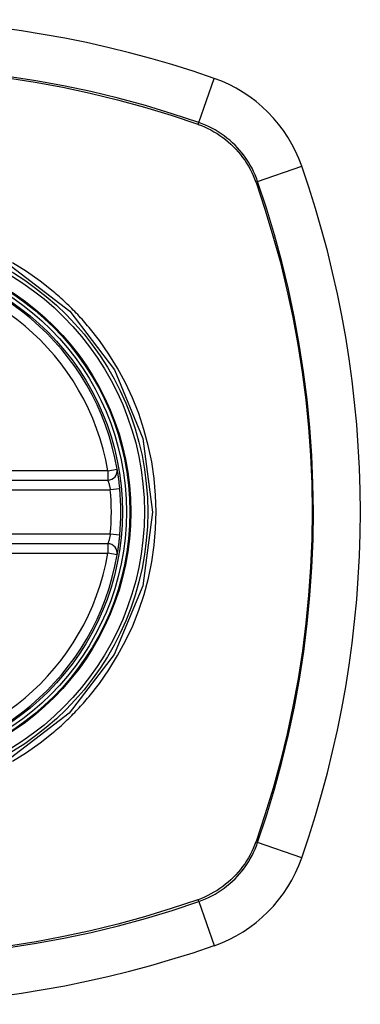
# Model space of a CAD drawing. Header units: inches. Extents: x 19 to 446, y 48 to 210.
# Tile 132 of 256: x 191.175 to 191.598, y 125.161 to 126.382. Entities that reach past the tile are written whole.
import ezdxf

# ---------------------------------------------------------------- set-up
doc = ezdxf.new("R2010")
doc.units = ezdxf.units.IN
doc.header["$MEASUREMENT"] = 0
doc.layers.add('Visible Edges(ANSI)', color=7, linetype='Continuous', lineweight=25)
doc.layers.add('Visible Tangent Edges(ANSI)', color=7, linetype='Continuous', lineweight=25)

msp = doc.modelspace()

# ---------------------------------------------------------------- linework, layer by layer
at = {"layer": 'Visible Edges(ANSI)'}
for p, q in [((190.6906, 125.8106), (191.2842, 125.8106)), ((191.2842, 125.7319), (190.6906, 125.7319))]:
    msp.add_line(p, q, dxfattribs=at)
at = {"layer": 'Visible Edges(ANSI)', "flags": 128}
for points in [[(191.2991, 125.7999), (191.299, 125.8015), (191.2988, 125.8031), (191.2986, 125.8047), (191.2985, 125.8062), (191.2983, 125.8078), (191.2981, 125.8093), (191.2979, 125.8107), (191.2977, 125.8121), (191.2976, 125.8135), (191.2974, 125.8148), (191.2972, 125.8161), (191.297, 125.8172), (191.2969, 125.8183), (191.2967, 125.8194), (191.2966, 125.8203), (191.2964, 125.8212), (191.2963, 125.8219), (191.2962, 125.8226), (191.2961, 125.8232), (191.296, 125.8236), (191.296, 125.824), (191.2959, 125.8243), (191.2959, 125.8244), (191.2959, 125.8245)], [(191.2959, 125.7181), (191.2959, 125.7181), (191.2959, 125.7183), (191.296, 125.7186), (191.296, 125.7189), (191.2961, 125.7194), (191.2962, 125.72), (191.2963, 125.7206), (191.2964, 125.7214), (191.2966, 125.7222), (191.2967, 125.7232), (191.2969, 125.7242), (191.297, 125.7253), (191.2972, 125.7265), (191.2974, 125.7277), (191.2976, 125.729), (191.2977, 125.7304), (191.2979, 125.7318), (191.2981, 125.7332), (191.2983, 125.7347), (191.2985, 125.7363), (191.2986, 125.7378), (191.2988, 125.7394), (191.299, 125.741), (191.2991, 125.7426)]]:
    msp.add_lwpolyline(points, dxfattribs=at)
at = {"layer": 'Visible Edges(ANSI)'}
for radius in [0.3199, 0.315]:
    msp.add_circle((190.9874, 125.7713), radius, dxfattribs=at)
for centre, radius, start, end in [((190.9874, 125.0823), 1.2992, 70.7337, 109.2663), ((191.3577, 126.1415), 0.1772, 19.2663, 70.7337), ((190.2985, 125.7713), 1.2992, 340.7337, 19.2663), ((190.9874, 125.7713), 0.313, 9.784, 170.216), ((191.2842, 125.8225), 0.0118, 270, 9.784), ((190.9874, 125.7713), 0.313, 354.7499, 5.2501), ((191.2842, 125.7201), 0.0118, 350.216, 90), ((190.9874, 125.7713), 0.313, 189.784, 350.216), ((191.3577, 125.401), 0.1772, 289.2663, 340.7337), ((190.9874, 126.4603), 1.2992, 250.7337, 289.2663)]:
    msp.add_arc(centre, radius, start, end, dxfattribs=at)
at = {"layer": 'Visible Tangent Edges(ANSI)'}
for p, q in [((191.397, 126.2541), (191.4161, 126.3088)), ((191.3958, 126.252), (191.3962, 126.2518)), ((191.4702, 126.1809), (191.5249, 126.2)), ((191.468, 126.1801), (191.4682, 126.1796)), ((191.2842, 125.8225), (190.6906, 125.8225)), ((191.2842, 125.8225), (191.2959, 125.8245)), ((191.2842, 125.8225), (191.2842, 125.8106)), ((190.6875, 125.7988), (191.2873, 125.7988)), ((191.2991, 125.7999), (191.2873, 125.7988)), ((191.2873, 125.7437), (190.6875, 125.7437)), ((191.2991, 125.7426), (191.2873, 125.7437)), ((191.2842, 125.7319), (191.2842, 125.7201)), ((190.6906, 125.7201), (191.2842, 125.7201)), ((191.2959, 125.7181), (191.2842, 125.7201)), ((191.4682, 125.3629), (191.468, 125.3625)), ((191.5249, 125.3426), (191.4702, 125.3617)), ((191.3962, 125.2907), (191.3958, 125.2906)), ((191.397, 125.2885), (191.4161, 125.2338))]:
    msp.add_line(p, q, dxfattribs=at)
at = {"layer": 'Visible Tangent Edges(ANSI)', "flags": 128}
for points in [[(191.1598, 126.3095), (191.1942, 126.3041), (191.2284, 126.2978), (191.2625, 126.2905), (191.2963, 126.2823), (191.3298, 126.2731), (191.3629, 126.263), (191.3958, 126.252)], [(191.397, 126.2541), (191.3641, 126.265), (191.3308, 126.2751), (191.2971, 126.2842), (191.2632, 126.2924), (191.2291, 126.2997), (191.1947, 126.3059), (191.1602, 126.3113)], [(191.3962, 126.2518), (191.4003, 126.2503), (191.4044, 126.2486), (191.4083, 126.2468), (191.4122, 126.2448), (191.416, 126.2426), (191.4198, 126.2404), (191.4234, 126.238), (191.427, 126.2355), (191.4305, 126.2328), (191.4338, 126.23), (191.4371, 126.2271), (191.4402, 126.2241), (191.4432, 126.2209), (191.4462, 126.2177), (191.4489, 126.2143), (191.4516, 126.2108), (191.4541, 126.2073), (191.4565, 126.2036), (191.4588, 126.1999), (191.4609, 126.1961), (191.4629, 126.1922), (191.4648, 126.1882), (191.4664, 126.1842), (191.468, 126.1801)], [(191.4702, 126.1809), (191.4687, 126.1851), (191.467, 126.1892), (191.4652, 126.1933), (191.4632, 126.1973), (191.461, 126.2012), (191.4587, 126.205), (191.4563, 126.2087), (191.4537, 126.2124), (191.451, 126.2159), (191.4481, 126.2194), (191.4452, 126.2227), (191.4421, 126.2259), (191.4389, 126.229), (191.4355, 126.232), (191.4321, 126.2348), (191.4285, 126.2376), (191.4249, 126.2401), (191.4211, 126.2426), (191.4173, 126.2449), (191.4134, 126.247), (191.4094, 126.249), (191.4053, 126.2509), (191.4012, 126.2526), (191.397, 126.2541)], [(191.4682, 126.1796), (191.4791, 126.1468), (191.4892, 126.1137), (191.4984, 126.0804), (191.5066, 126.0468), (191.5138, 126.0129), (191.5201, 125.9789), (191.5255, 125.9447), (191.5299, 125.9104), (191.5333, 125.8759), (191.5358, 125.8413), (191.5373, 125.8067), (191.5378, 125.7721), (191.5373, 125.7374), (191.5359, 125.7028), (191.5334, 125.6681), (191.53, 125.6335), (191.5257, 125.599), (191.5203, 125.5645), (191.514, 125.5303), (191.5067, 125.4962), (191.4984, 125.4625), (191.4893, 125.4289), (191.4792, 125.3958), (191.4682, 125.3629)], [(191.4702, 125.3617), (191.4812, 125.3946), (191.4912, 125.4279), (191.5004, 125.4616), (191.5086, 125.4955), (191.5158, 125.5296), (191.5221, 125.564), (191.5274, 125.5985), (191.5318, 125.6331), (191.5351, 125.6679), (191.5375, 125.7026), (191.539, 125.7373), (191.5394, 125.7721), (191.5389, 125.8068), (191.5374, 125.8415), (191.535, 125.8761), (191.5316, 125.9107), (191.5272, 125.9452), (191.5219, 125.9795), (191.5157, 126.0136), (191.5085, 126.0475), (191.5003, 126.0813), (191.4912, 126.1147), (191.4812, 126.1479), (191.4702, 126.1809)], [(191.1643, 126.0761), (191.2369, 126.0202), (191.2926, 125.9475), (191.3277, 125.8624), (191.3397, 125.771), (191.3276, 125.6797), (191.2923, 125.5946), (191.2364, 125.5218), (191.1636, 125.4661)], [(191.2163, 126.0447), (191.2001, 126.0575), (191.1832, 126.0694), (191.1657, 126.0802)], [(191.2609, 126.0001), (191.2592, 126.0022), (191.2575, 126.0042), (191.2558, 126.0061), (191.254, 126.0081), (191.2523, 126.0101), (191.2505, 126.012), (191.2487, 126.0139), (191.2469, 126.0159), (191.2451, 126.0178), (191.2433, 126.0197), (191.2414, 126.0215), (191.2396, 126.0234), (191.2377, 126.0253), (191.2358, 126.0271), (191.2339, 126.0289), (191.232, 126.0307), (191.2301, 126.0325), (191.2282, 126.0343), (191.2262, 126.0361), (191.2243, 126.0378), (191.2223, 126.0396), (191.2203, 126.0413), (191.2183, 126.043), (191.2163, 126.0447)], [(191.2609, 125.5424), (191.2737, 125.5586), (191.2856, 125.5756), (191.2964, 125.5932), (191.3063, 125.6114), (191.3151, 125.6302), (191.3227, 125.6495), (191.3293, 125.6692), (191.3346, 125.6892), (191.3388, 125.7095), (191.3418, 125.73), (191.3436, 125.7506), (191.3442, 125.7714), (191.3436, 125.7921), (191.3418, 125.8128), (191.3388, 125.8334), (191.3345, 125.8537), (191.3291, 125.8737), (191.3226, 125.8933), (191.315, 125.9126), (191.3062, 125.9314), (191.2963, 125.9496), (191.2855, 125.9671), (191.2737, 125.984), (191.2609, 126.0001)], [(191.2842, 125.8106), (191.2842, 125.8106), (191.2843, 125.8105), (191.2843, 125.8104), (191.2844, 125.8102), (191.2844, 125.81), (191.2845, 125.8097), (191.2846, 125.8094), (191.2848, 125.8091), (191.2849, 125.8086), (191.285, 125.8082), (191.2852, 125.8077), (191.2853, 125.8072), (191.2855, 125.8066), (191.2857, 125.806), (191.2859, 125.8054), (191.286, 125.8047), (191.2862, 125.804), (191.2864, 125.8033), (191.2866, 125.8026), (191.2867, 125.8019), (191.2869, 125.8011), (191.287, 125.8004), (191.2872, 125.7996), (191.2873, 125.7988)], [(191.2873, 125.7437), (191.2872, 125.7429), (191.287, 125.7422), (191.2869, 125.7414), (191.2867, 125.7407), (191.2866, 125.7399), (191.2864, 125.7392), (191.2862, 125.7385), (191.286, 125.7378), (191.2859, 125.7372), (191.2857, 125.7365), (191.2855, 125.7359), (191.2853, 125.7354), (191.2852, 125.7348), (191.285, 125.7344), (191.2849, 125.7339), (191.2848, 125.7335), (191.2846, 125.7331), (191.2845, 125.7328), (191.2844, 125.7325), (191.2844, 125.7323), (191.2843, 125.7321), (191.2843, 125.732), (191.2842, 125.7319), (191.2842, 125.7319)], [(191.2163, 125.4978), (191.2183, 125.4995), (191.2203, 125.5012), (191.2223, 125.503), (191.2243, 125.5047), (191.2262, 125.5064), (191.2282, 125.5082), (191.2301, 125.51), (191.232, 125.5118), (191.2339, 125.5136), (191.2358, 125.5154), (191.2377, 125.5173), (191.2396, 125.5191), (191.2414, 125.521), (191.2433, 125.5229), (191.2451, 125.5248), (191.2469, 125.5267), (191.2487, 125.5286), (191.2505, 125.5305), (191.2522, 125.5325), (191.254, 125.5344), (191.2557, 125.5364), (191.2575, 125.5384), (191.2592, 125.5404), (191.2609, 125.5424)], [(191.1657, 125.4623), (191.1833, 125.4732), (191.2001, 125.485), (191.2163, 125.4978)], [(191.468, 125.3625), (191.4664, 125.3584), (191.4648, 125.3543), (191.4629, 125.3504), (191.4609, 125.3465), (191.4588, 125.3427), (191.4565, 125.3389), (191.4541, 125.3353), (191.4516, 125.3317), (191.4489, 125.3283), (191.4462, 125.3249), (191.4432, 125.3216), (191.4402, 125.3185), (191.4371, 125.3155), (191.4338, 125.3126), (191.4305, 125.3098), (191.427, 125.3071), (191.4234, 125.3046), (191.4198, 125.3022), (191.416, 125.2999), (191.4122, 125.2978), (191.4083, 125.2958), (191.4044, 125.294), (191.4003, 125.2923), (191.3962, 125.2907)], [(191.397, 125.2885), (191.4012, 125.29), (191.4053, 125.2917), (191.4094, 125.2935), (191.4134, 125.2955), (191.4173, 125.2977), (191.4212, 125.3), (191.4249, 125.3024), (191.4285, 125.305), (191.4321, 125.3077), (191.4355, 125.3106), (191.4389, 125.3135), (191.4421, 125.3166), (191.4452, 125.3198), (191.4482, 125.3232), (191.451, 125.3266), (191.4537, 125.3302), (191.4563, 125.3338), (191.4587, 125.3376), (191.461, 125.3414), (191.4632, 125.3453), (191.4652, 125.3493), (191.467, 125.3534), (191.4687, 125.3575), (191.4702, 125.3617)], [(191.3958, 125.2906), (191.363, 125.2796), (191.3299, 125.2695), (191.2965, 125.2604), (191.2629, 125.2521), (191.2291, 125.2449), (191.1951, 125.2386), (191.1609, 125.2332)], [(191.1613, 125.2315), (191.1956, 125.2368), (191.2297, 125.243), (191.2637, 125.2502), (191.2974, 125.2584), (191.3309, 125.2675), (191.3641, 125.2775), (191.397, 125.2885)]]:
    msp.add_lwpolyline(points, dxfattribs=at)
at = {"layer": 'Visible Tangent Edges(ANSI)'}
for radius in [0.3464, 0.3422, 0.3254, 0.3242]:
    msp.add_circle((190.9874, 125.7713), radius, dxfattribs=at)
for start, end in [(9.784, 170.216), (354.7499, 5.2501), (189.784, 350.216)]:
    msp.add_arc((190.9874, 125.7713), 0.3012, start, end, dxfattribs=at)
for centre, major_axis, start_param, end_param in [((191.3954, 126.2494), (-0.00321, -0.00931), 1.830918, 2.094625), ((191.4656, 126.1792), (-0.00931, -0.00321), 4.18856, 4.452267), ((191.4656, 125.3633), (-0.00931, 0.00321), 1.830918, 2.094625), ((191.3954, 125.2931), (0.00321, -0.00931), 1.046967, 1.310674)]:
    msp.add_ellipse(centre, major_axis=major_axis, ratio=0.002592, start_param=start_param, end_param=end_param, dxfattribs=at)

doc.saveas('drawing.dxf')
